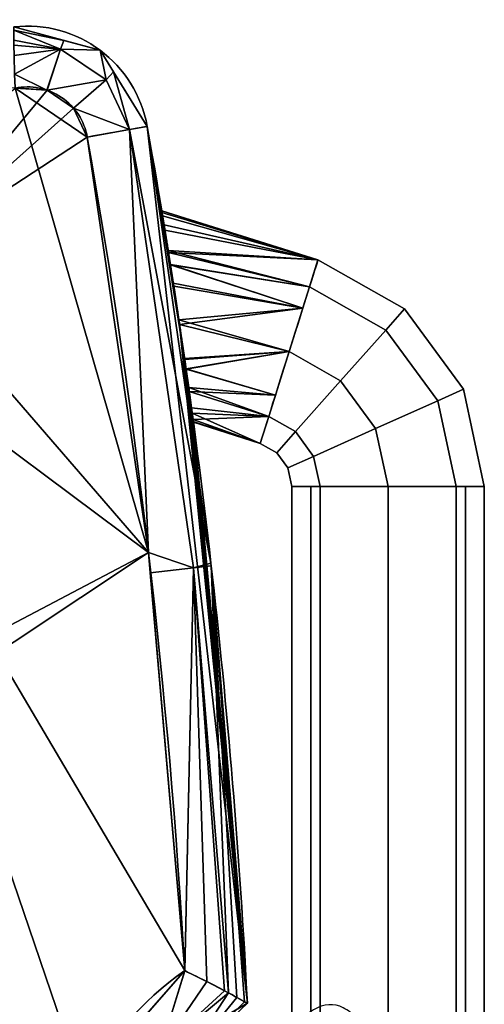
# Model space of a CAD drawing. Extents: x -10.8 to 10.8, y -12.7 to 10.3.
# Tile 44 of 44: x 7.8 to 10.8, y 3 to 9.4. Entities that reach past the tile are written whole.
import ezdxf

# ---------------------------------------------------------------- set-up
doc = ezdxf.new("R2010")
doc.units = 0
doc.header["$MEASUREMENT"] = 0
doc.layers.add('1', color=7, linetype='Continuous')

# ---------------------------------------------------------------- blocks, each defined once
blk = doc.blocks.new('UG_SURFACE_060')
at = {"layer": '1', "color": 9, "linetype": 'Continuous'}
for points in [[(8.29553, 9.187997, -4.481299), (7.736272, 9.339417, -4.481299), (7.736272, 9.339417, 0.731299), (8.29553, 9.187997, 0.731299)], [(8.599781, 8.694916, -4.481299), (8.29553, 9.187997, -4.481299), (8.29553, 9.187997, 0.731299), (8.599781, 8.694916, 0.731299)]]:
    blk.add_3dface(points, dxfattribs=at)
blk = doc.blocks.new('UG_SURFACE_083')
at = {"layer": '1', "color": 9, "linetype": 'Continuous'}
for points in [[(8.695211, 8.138729, -0.769801), (8.693574, 8.148629, -0.875), (8.599781, 8.694916, 0.731299)], [(8.735324, 7.891786, -0.389799), (8.708405, 8.058438, -0.566898), (8.599781, 8.694916, 0.731299)], [(8.841395, 7.192683, -1.447322), (9.247763, 3.01786, -4.481299), (8.599781, 8.694916, -4.481299)], [(8.693574, 8.148629, -0.875), (8.698983, 8.115863, -1.064784), (8.599781, 8.694916, -4.481299)], [(8.599781, 8.694916, -4.481299), (8.599781, 8.694916, 0.731299), (8.693574, 8.148629, -0.875)], [(8.768509, 7.680745, -1.464993), (8.804801, 7.442221, -1.497298), (8.599781, 8.694916, -4.481299)], [(8.599781, 8.694916, -4.481299), (8.698983, 8.115863, -1.064784), (8.714089, 8.023576, -1.232866)], [(8.737465, 7.878357, -1.369737), (8.768509, 7.680745, -1.464993), (8.599781, 8.694916, -4.481299)], [(8.599781, 8.694916, -4.481299), (8.714089, 8.023576, -1.232866), (8.737465, 7.878357, -1.369737)], [(8.599781, 8.694916, -4.481299), (8.804801, 7.442221, -1.497298), (8.841395, 7.192683, -1.447322)], [(8.771475, 7.661563, -0.279427), (8.735324, 7.891786, -0.389799), (8.599781, 8.694916, 0.731299)], [(8.809104, 7.41337, -0.254012), (8.771475, 7.661563, -0.279427), (8.599781, 8.694916, 0.731299)], [(8.809104, 7.41337, -0.254012), (8.599781, 8.694916, 0.731299), (9.247763, 3.01786, 0.731299)], [(8.599781, 8.694916, 0.731299), (8.708405, 8.058438, -0.566898), (8.695211, 8.138729, -0.769801)], [(9.247763, 3.01786, 0.731299), (8.842226, 7.186906, -0.304959), (8.809104, 7.41337, -0.254012)], [(8.841395, 7.192683, -1.447322), (8.871733, 6.978157, -1.314889), (9.247763, 3.01786, -4.481299)], [(8.868139, 7.003963, -0.412736), (8.842226, 7.186906, -0.304959), (9.247763, 3.01786, 0.731299)], [(9.247763, 3.01786, 0.731299), (8.886251, 6.872823, -0.559456), (8.868139, 7.003963, -0.412736)], [(8.871733, 6.978157, -1.314889), (8.891032, 6.837729, -1.128274), (9.247763, 3.01786, -4.481299)], [(9.247763, 3.01786, 0.731299), (8.896586, 6.796706, -0.733119), (8.886251, 6.872823, -0.559456)], [(9.247763, 3.01786, -4.481299), (8.891032, 6.837729, -1.128274), (8.898693, 6.781076, -0.926141)], [(9.247763, 3.01786, 0.731299), (8.898693, 6.781076, -0.926141), (8.896586, 6.796706, -0.733119)], [(8.898693, 6.781076, -0.926141), (9.247763, 3.01786, 0.731299), (9.247763, 3.01786, -4.481299)]]:
    blk.add_3dface(points, dxfattribs=at)
blk = doc.blocks.new('UG_SURFACE_093')
at = {"layer": '1', "color": 9, "linetype": 'Continuous'}
for points in [[(8.842093, 3.229685, 1.125), (8.522626, 2.86426, 1.125), (8.685838, 2.719159, 1.009688)], [(8.685838, 2.719159, 1.009688), (8.842862, 3.229312, 1.124999), (8.842093, 3.229685, 1.125)], [(8.985804, 3.158345, 1.099443), (8.842862, 3.229312, 1.124999), (8.685838, 2.719159, 1.009688)], [(8.685838, 2.719159, 1.009688), (9.099711, 3.099058, 1.035367), (8.985804, 3.158345, 1.099443)], [(8.685838, 2.719159, 1.009688), (9.126064, 3.084809, 1.007091), (9.099711, 3.099058, 1.035367)], [(9.126064, 3.084809, 1.007091), (8.685838, 2.719159, 1.009688), (8.810598, 2.60226, 0.731299)], [(8.810598, 2.60226, 0.731299), (9.179654, 3.055834, 0.949587), (9.126064, 3.084809, 1.007091)], [(9.229785, 3.027992, 0.847162), (9.179654, 3.055834, 0.949587), (8.810598, 2.60226, 0.731299)], [(8.810598, 2.60226, 0.731299), (9.247763, 3.01786, 0.731299), (9.229785, 3.027992, 0.847162)], [(8.685838, 2.719159, 1.009688), (8.522626, 2.86426, 1.125), (8.185062, 2.478133, 1.125)], [(8.185062, 2.478133, 1.125), (8.345324, 2.155828, 1.009688), (8.685838, 2.719159, 1.009688)], [(8.685838, 2.719159, 1.009688), (8.345324, 2.155828, 1.009688), (8.58581, 2.38856, 0.731299)], [(8.58581, 2.38856, 0.731299), (8.810598, 2.60226, 0.731299), (8.685838, 2.719159, 1.009688)], [(8.185062, 2.478133, 1.125), (8.127915, 2.244067, 1.125), (8.345324, 2.155828, 1.009688)], [(8.345324, 2.155828, 1.009688), (8.505964, 2.10031, 0.731299), (8.58581, 2.38856, 0.731299)], [(8.345324, 2.155828, 1.009688), (8.127915, 2.244067, 1.125), (7.948292, 1.50836, 1.125)], [(7.948292, 1.50836, 1.125), (8.226681, 1.50836, 1.009688), (8.345324, 2.155828, 1.009688)], [(8.345324, 2.155828, 1.009688), (8.226681, 1.50836, 1.009688), (8.341993, 1.50836, 0.731299)], [(8.341993, 1.50836, 0.731299), (8.505964, 2.10031, 0.731299), (8.345324, 2.155828, 1.009688)]]:
    blk.add_3dface(points, dxfattribs=at)
blk = doc.blocks.new('UG_SURFACE_099')
at = {"layer": '1', "color": 9, "linetype": 'Continuous'}
for points in [[(9.247763, 3.01786, 0.731299), (8.58581, 2.38856, 0.731299), (8.58581, 2.38856, -4.481299), (9.247763, 3.01786, -4.481299)], [(8.58581, 2.38856, 0.731299), (8.341993, 1.50836, 0.731299), (8.341993, 1.50836, -4.481299), (8.58581, 2.38856, -4.481299)]]:
    blk.add_3dface(points, dxfattribs=at)
blk = doc.blocks.new('UG_SURFACE_105')
at = {"layer": '1', "color": 9, "linetype": 'Continuous'}
for points in [[(9.535269, 6.364546, -0.875), (9.657538, 6.364546, -1.170182), (9.657538, -6.364546, -1.170182), (9.535269, -6.364546, -0.875)], [(9.535269, -6.364546, -0.875), (9.657538, -6.364546, -0.579818), (9.657538, 6.364546, -0.579818), (9.535269, 6.364546, -0.875)], [(9.717612, -6.364546, -1.315214), (9.657538, -6.364546, -1.170182), (9.657538, 6.364546, -1.170182), (9.717612, 6.364546, -1.315214)], [(9.717612, 6.364546, -0.434786), (9.657538, 6.364546, -0.579818), (9.657538, -6.364546, -0.579818), (9.717612, -6.364546, -0.434786)], [(9.717612, -6.364546, -0.434786), (10.157827, -6.364546, -0.252443), (10.157827, 6.364546, -0.252443), (9.717612, 6.364546, -0.434786)], [(9.717612, 6.364546, -1.315214), (10.157827, 6.364546, -1.497557), (10.157827, -6.364546, -1.497557), (9.717612, -6.364546, -1.315214)], [(10.598041, -6.364546, -1.315214), (10.157827, -6.364546, -1.497557), (10.157827, 6.364546, -1.497557), (10.598041, 6.364546, -1.315214)], [(10.598041, 6.364546, -0.434786), (10.157827, 6.364546, -0.252443), (10.157827, -6.364546, -0.252443), (10.598041, -6.364546, -0.434786)], [(10.598041, -6.364546, -0.434786), (10.658115, -6.364546, -0.579818), (10.658115, 6.364546, -0.579818), (10.598041, 6.364546, -0.434786)], [(10.598041, 6.364546, -1.315214), (10.658115, 6.364546, -1.170182), (10.658115, -6.364546, -1.170182), (10.598041, -6.364546, -1.315214)], [(10.780384, 6.364546, -0.875), (10.658115, 6.364546, -0.579818), (10.658115, -6.364546, -0.579818), (10.780384, -6.364546, -0.875)], [(10.780384, -6.364546, -0.875), (10.658115, -6.364546, -1.170182), (10.658115, 6.364546, -1.170182), (10.780384, 6.364546, -0.875)]]:
    blk.add_3dface(points, dxfattribs=at)
blk = doc.blocks.new('UG_SURFACE_129')
at = {"layer": '1', "color": 9, "linetype": 'Continuous'}
for points in [[(8.486252, 8.674716, 1.009688), (8.212168, 8.625948, 1.125), (8.607937, 5.937249, 1.125)], [(9.012418, 5.866506, 0.731299), (8.599781, 8.694916, 0.731299), (8.486252, 8.674716, 1.009688)], [(8.607937, 5.937249, 1.125), (8.899787, 5.836429, 1.009688), (8.486252, 8.674716, 1.009688)], [(8.486252, 8.674716, 1.009688), (8.899787, 5.836429, 1.009688), (9.012418, 5.866506, 0.731299)], [(8.607937, 5.937249, 1.125), (8.619405, 5.804636, 1.125), (8.899787, 5.836429, 1.009688)], [(8.899787, 5.836429, 1.009688), (9.01383, 5.84942, 0.731299), (9.012418, 5.866506, 0.731299)], [(8.899787, 5.836429, 1.009688), (8.619405, 5.804636, 1.125), (8.842093, 3.229685, 1.125)], [(8.842093, 3.229685, 1.125), (8.842862, 3.229312, 1.124999), (8.899787, 5.836429, 1.009688)], [(8.899787, 5.836429, 1.009688), (8.842862, 3.229312, 1.124999), (8.985804, 3.158345, 1.099443)], [(9.01383, 5.84942, 0.731299), (8.899787, 5.836429, 1.009688), (9.126005, 3.084841, 1.007154)], [(9.099711, 3.099058, 1.035367), (9.126005, 3.084841, 1.007154), (8.899787, 5.836429, 1.009688)], [(8.899787, 5.836429, 1.009688), (8.985804, 3.158345, 1.099443), (9.099711, 3.099058, 1.035367)], [(9.229785, 3.027992, 0.847162), (9.247763, 3.01786, 0.731299), (9.01383, 5.84942, 0.731299)], [(9.126005, 3.084841, 1.007154), (9.179654, 3.055834, 0.949587), (9.01383, 5.84942, 0.731299)], [(9.01383, 5.84942, 0.731299), (9.179654, 3.055834, 0.949587), (9.229785, 3.027992, 0.847162)]]:
    blk.add_3dface(points, dxfattribs=at)
blk = doc.blocks.new('UG_SURFACE_152')
at = {"layer": '1', "color": 9, "linetype": 'Continuous'}
for points in [[(7.099556, 7.898193, -4.875), (6.681973, 8.071161, -4.875), (7.745269, 8.942615, -4.875), (7.952027, 8.929473, -4.875)], [(7.952027, 8.929473, -4.875), (8.123487, 8.813184, -4.875), (7.099556, 7.898193, -4.875)], [(7.099556, 7.898193, -4.875), (8.123487, 8.813184, -4.875), (8.212168, 8.625948, -4.875)], [(8.212168, 8.625948, -4.875), (8.607937, 5.937249, -4.875), (7.272524, 7.48061, -4.875), (7.099556, 7.898193, -4.875)], [(8.607937, 5.937249, -4.875), (7.099556, 7.063027, -4.875), (7.272524, 7.48061, -4.875)], [(6.681973, 6.890059, -4.875), (7.099556, 7.063027, -4.875), (8.607937, 5.937249, -4.875), (8.842093, 3.229685, -4.875)], [(8.842093, 3.229685, -4.875), (8.185062, 2.478133, -4.875), (6.681973, 6.890059, -4.875)], [(7.948292, 1.50836, -4.875), (7.948292, -1.50836, -4.875), (7.272524, -7.455564, -4.875), (6.681973, 6.890059, -4.875)], [(6.681973, 6.890059, -4.875), (8.185062, 2.478133, -4.875), (7.948292, 1.50836, -4.875)]]:
    blk.add_3dface(points, dxfattribs=at)
blk = doc.blocks.new('UG_SURFACE_161')
at = {"layer": '1', "color": 9, "linetype": 'Continuous'}
for points in [[(8.685838, 2.719159, -4.759688), (8.522626, 2.86426, -4.875), (8.842093, 3.229685, -4.875)], [(8.842093, 3.229685, -4.875), (8.842862, 3.229312, -4.874999), (8.685838, 2.719159, -4.759688)], [(8.685838, 2.719159, -4.759688), (8.842862, 3.229312, -4.874999), (8.985804, 3.158345, -4.849443)], [(8.985804, 3.158345, -4.849443), (9.099711, 3.099058, -4.785367), (8.685838, 2.719159, -4.759688)], [(9.099711, 3.099058, -4.785367), (9.126064, 3.084809, -4.757091), (8.685838, 2.719159, -4.759688)], [(8.810598, 2.60226, -4.481299), (8.685838, 2.719159, -4.759688), (9.126064, 3.084809, -4.757091)], [(9.126064, 3.084809, -4.757091), (9.179654, 3.055834, -4.699587), (8.810598, 2.60226, -4.481299)], [(8.810598, 2.60226, -4.481299), (9.179654, 3.055834, -4.699587), (9.229785, 3.027992, -4.597162)], [(9.229785, 3.027992, -4.597162), (9.247763, 3.01786, -4.481299), (8.810598, 2.60226, -4.481299)], [(8.185062, 2.478133, -4.875), (8.522626, 2.86426, -4.875), (8.685838, 2.719159, -4.759688)], [(8.685838, 2.719159, -4.759688), (8.345324, 2.155828, -4.759688), (8.185062, 2.478133, -4.875)], [(8.58581, 2.38856, -4.481299), (8.345324, 2.155828, -4.759688), (8.685838, 2.719159, -4.759688)], [(8.685838, 2.719159, -4.759688), (8.810598, 2.60226, -4.481299), (8.58581, 2.38856, -4.481299)], [(8.345324, 2.155828, -4.759688), (8.127915, 2.244067, -4.875), (8.185062, 2.478133, -4.875)], [(8.58581, 2.38856, -4.481299), (8.505964, 2.10031, -4.481299), (8.345324, 2.155828, -4.759688)], [(7.948292, 1.50836, -4.875), (8.127915, 2.244067, -4.875), (8.345324, 2.155828, -4.759688)], [(8.345324, 2.155828, -4.759688), (8.226681, 1.50836, -4.759688), (7.948292, 1.50836, -4.875)], [(8.341993, 1.50836, -4.481299), (8.226681, 1.50836, -4.759688), (8.345324, 2.155828, -4.759688)], [(8.345324, 2.155828, -4.759688), (8.505964, 2.10031, -4.481299), (8.341993, 1.50836, -4.481299)]]:
    blk.add_3dface(points, dxfattribs=at)
blk = doc.blocks.new('UG_SURFACE_178')
at = {"layer": '1', "color": 9, "linetype": 'Continuous'}
for points in [[(7.73638, 9.317307, -4.611003), (7.736272, 9.339417, -4.481299), (8.060656, 9.25159, -4.481299)], [(7.73638, 9.317307, -4.611003), (8.060656, 9.25159, -4.481299), (8.038095, 9.194243, -4.759688)], [(8.038095, 9.194243, -4.759688), (7.736891, 9.25354, -4.726081), (7.73638, 9.317307, -4.611003)], [(8.038095, 9.194243, -4.759688), (7.737385, 9.220013, -4.756011), (7.736891, 9.25354, -4.726081)], [(8.038095, 9.194243, -4.759688), (8.060656, 9.25159, -4.481299), (8.29553, 9.187997, -4.481299)], [(7.738341, 9.15519, -4.81388), (7.737385, 9.220013, -4.756011), (8.038095, 9.194243, -4.759688)], [(7.741557, 9.032812, -4.864735), (7.738341, 9.15519, -4.81388), (8.038095, 9.194243, -4.759688)], [(8.038095, 9.194243, -4.759688), (7.949602, 8.929628, -4.875), (7.741557, 9.032812, -4.864735)], [(7.952027, 8.929473, -4.875), (7.949602, 8.929628, -4.875), (8.038095, 9.194243, -4.759688)], [(7.952027, 8.929473, -4.875), (8.038095, 9.194243, -4.759688), (8.333463, 8.995975, -4.759688)], [(8.29553, 9.187997, -4.481299), (8.333463, 8.995975, -4.759688), (8.038095, 9.194243, -4.759688)], [(8.29553, 9.187997, -4.481299), (8.382221, 9.047504, -4.481299), (8.333463, 8.995975, -4.759688)], [(7.949602, 8.929628, -4.875), (7.745199, 8.944044, -4.874998), (7.741557, 9.032812, -4.864735)], [(8.333463, 8.995975, -4.759688), (8.122482, 8.813865, -4.875), (7.952027, 8.929473, -4.875)], [(8.123487, 8.813184, -4.875), (8.122482, 8.813865, -4.875), (8.333463, 8.995975, -4.759688)], [(8.123487, 8.813184, -4.875), (8.333463, 8.995975, -4.759688), (8.486252, 8.674716, -4.759688)], [(8.486252, 8.674716, -4.759688), (8.333463, 8.995975, -4.759688), (8.382221, 9.047504, -4.481299)], [(8.382221, 9.047504, -4.481299), (8.599781, 8.694916, -4.481299), (8.486252, 8.674716, -4.759688)], [(7.949602, 8.929628, -4.875), (7.745269, 8.942615, -4.875), (7.745199, 8.944044, -4.874998)], [(8.486252, 8.674716, -4.759688), (8.212168, 8.625948, -4.875), (8.123487, 8.813184, -4.875)]]:
    blk.add_3dface(points, dxfattribs=at)
blk = doc.blocks.new('UG_SURFACE_199')
at = {"layer": '1', "color": 9, "linetype": 'Continuous'}
for points in [[(8.607937, 5.937249, -4.875), (8.212168, 8.625948, -4.875), (8.486252, 8.674716, -4.759688)], [(8.486252, 8.674716, -4.759688), (8.599781, 8.694916, -4.481299), (9.012418, 5.866506, -4.481299)], [(9.012418, 5.866506, -4.481299), (8.899787, 5.836429, -4.759688), (8.486252, 8.674716, -4.759688)], [(8.486252, 8.674716, -4.759688), (8.899787, 5.836429, -4.759688), (8.607937, 5.937249, -4.875)], [(8.899787, 5.836429, -4.759688), (8.619405, 5.804636, -4.875), (8.607937, 5.937249, -4.875)], [(9.012418, 5.866506, -4.481299), (9.01383, 5.84942, -4.481299), (8.899787, 5.836429, -4.759688)], [(8.842093, 3.229685, -4.875), (8.619405, 5.804636, -4.875), (8.899787, 5.836429, -4.759688)], [(8.899787, 5.836429, -4.759688), (8.842862, 3.229312, -4.874999), (8.842093, 3.229685, -4.875)], [(8.985804, 3.158345, -4.849443), (8.842862, 3.229312, -4.874999), (8.899787, 5.836429, -4.759688)], [(9.126005, 3.084841, -4.757154), (8.899787, 5.836429, -4.759688), (9.01383, 5.84942, -4.481299)], [(9.099711, 3.099058, -4.785367), (8.985804, 3.158345, -4.849443), (8.899787, 5.836429, -4.759688)], [(8.899787, 5.836429, -4.759688), (9.126005, 3.084841, -4.757154), (9.099711, 3.099058, -4.785367)], [(9.229785, 3.027992, -4.597162), (9.179654, 3.055834, -4.699587), (9.01383, 5.84942, -4.481299)], [(9.01383, 5.84942, -4.481299), (9.247763, 3.01786, -4.481299), (9.229785, 3.027992, -4.597162)], [(9.01383, 5.84942, -4.481299), (9.179654, 3.055834, -4.699587), (9.126005, 3.084841, -4.757154)]]:
    blk.add_3dface(points, dxfattribs=at)
blk = doc.blocks.new('UG_SURFACE_235')
at = {"layer": '1', "color": 9, "linetype": 'Continuous'}
for points in [[(8.607937, 5.937249, 1.125), (7.745269, 8.942615, 1.125), (-0.059933, 9.353501, 1.125), (0.272606, 1.546027, 1.125)], [(8.212168, 8.625948, 1.125), (8.123487, 8.813184, 1.125), (7.952027, 8.929473, 1.125), (7.745269, 8.942615, 1.125)], [(7.745269, 8.942615, 1.125), (8.607937, 5.937249, 1.125), (8.212168, 8.625948, 1.125)], [(0.272606, 1.546027, 1.125), (1.202596, 1.009098, 1.125), (8.607937, 5.937249, 1.125)], [(8.185062, 2.478133, 1.125), (8.842093, 3.229685, 1.125), (8.607937, 5.937249, 1.125), (1.202596, 1.009098, 1.125)]]:
    blk.add_3dface(points, dxfattribs=at)
blk = doc.blocks.new('UG_SURFACE_236')
at = {"layer": '1', "color": 9, "linetype": 'Continuous'}
for points in [[(10.264661, 7.513137, -0.875), (9.704591, 7.830647, -0.875), (9.649883, 7.656705, -0.434786), (10.143506, 7.376865, -0.434786)], [(10.143506, 7.376865, -1.315214), (9.649883, 7.656705, -1.315214), (9.704591, 7.830647, -0.875), (10.264661, 7.513137, -0.875)], [(10.143506, 7.376865, -0.434786), (9.649883, 7.656705, -0.434786), (9.517808, 7.236771, -0.252443), (9.851009, 7.047876, -0.252443)], [(9.851009, 7.047876, -1.497557), (9.517808, 7.236771, -1.497557), (9.649883, 7.656705, -1.315214), (10.143506, 7.376865, -1.315214)], [(10.645537, 6.994076, -0.875), (10.264661, 7.513137, -0.875), (10.143506, 7.376865, -0.434786), (10.479194, 6.919386, -0.434786)], [(10.479194, 6.919386, -1.315214), (10.143506, 7.376865, -1.315214), (10.264661, 7.513137, -0.875), (10.645537, 6.994076, -0.875)], [(10.479194, 6.919386, -0.434786), (10.143506, 7.376865, -0.434786), (9.851009, 7.047876, -0.252443), (10.077603, 6.739071, -0.252443)], [(10.077603, 6.739071, -1.497557), (9.851009, 7.047876, -1.497557), (10.143506, 7.376865, -1.315214), (10.479194, 6.919386, -1.315214)], [(9.851009, 7.047876, -0.252443), (9.517808, 7.236771, -0.252443), (9.385732, 6.816837, -0.434786), (9.558512, 6.718885, -0.434786)], [(9.558512, 6.718885, -1.315214), (9.385732, 6.816837, -1.315214), (9.517808, 7.236771, -1.497557), (9.851009, 7.047876, -1.497557)], [(10.077603, 6.739071, -0.252443), (9.851009, 7.047876, -0.252443), (9.558512, 6.718885, -0.434786), (9.676013, 6.558755, -0.434786)], [(9.676013, 6.558755, -1.315214), (9.558512, 6.718885, -1.315214), (9.851009, 7.047876, -1.497557), (10.077603, 6.739071, -1.497557)], [(10.780384, 6.364546, -0.875), (10.645537, 6.994076, -0.875), (10.479194, 6.919386, -0.434786), (10.598041, 6.364546, -0.434786)], [(10.598041, 6.364546, -1.315214), (10.479194, 6.919386, -1.315214), (10.645537, 6.994076, -0.875), (10.780384, 6.364546, -0.875)], [(10.598041, 6.364546, -0.434786), (10.479194, 6.919386, -0.434786), (10.077603, 6.739071, -0.252443), (10.157827, 6.364546, -0.252443)], [(10.157827, 6.364546, -1.497557), (10.077603, 6.739071, -1.497557), (10.479194, 6.919386, -1.315214), (10.598041, 6.364546, -1.315214)], [(9.558512, 6.718885, -0.434786), (9.385732, 6.816837, -0.434786), (9.331024, 6.642895, -0.875), (9.437357, 6.582613, -0.875)], [(9.437357, 6.582613, -0.875), (9.331024, 6.642895, -0.875), (9.385732, 6.816837, -1.315214), (9.558512, 6.718885, -1.315214)], [(9.676013, 6.558755, -0.434786), (9.558512, 6.718885, -0.434786), (9.437357, 6.582613, -0.875), (9.509668, 6.484066, -0.875)], [(9.509668, 6.484066, -0.875), (9.437357, 6.582613, -0.875), (9.558512, 6.718885, -1.315214), (9.676013, 6.558755, -1.315214)], [(10.157827, 6.364546, -0.252443), (10.077603, 6.739071, -0.252443), (9.676013, 6.558755, -0.434786), (9.717612, 6.364546, -0.434786)], [(9.717612, 6.364546, -1.315214), (9.676013, 6.558755, -1.315214), (10.077603, 6.739071, -1.497557), (10.157827, 6.364546, -1.497557)], [(9.717612, 6.364546, -0.434786), (9.676013, 6.558755, -0.434786), (9.509668, 6.484066, -0.875), (9.535269, 6.364546, -0.875)], [(9.535269, 6.364546, -0.875), (9.509668, 6.484066, -0.875), (9.676013, 6.558755, -1.315214), (9.717612, 6.364546, -1.315214)]]:
    blk.add_3dface(points, dxfattribs=at)
blk = doc.blocks.new('UG_SURFACE_261')
at = {"layer": '1', "color": 9, "linetype": 'Continuous'}
for points in [[(8.698983, 8.115863, -1.064784), (8.693574, 8.148629, -0.875), (9.704591, 7.830647, -0.875)], [(9.704591, 7.830647, -0.875), (8.693574, 8.148629, -0.875), (8.695211, 8.138729, -0.769801)], [(9.704591, 7.830647, -0.875), (8.695211, 8.138729, -0.769801), (8.708405, 8.058438, -0.566898)], [(9.704591, 7.830647, -0.875), (8.714089, 8.023576, -1.232866), (8.698983, 8.115863, -1.064784)], [(9.704591, 7.830647, -0.875), (8.708405, 8.058438, -0.566898), (8.735324, 7.891786, -0.389799)], [(8.737465, 7.878357, -1.369737), (8.714089, 8.023576, -1.232866), (9.704591, 7.830647, -0.875)], [(8.735324, 7.891786, -0.389799), (9.649883, 7.656705, -0.434786), (9.704591, 7.830647, -0.875)], [(9.649883, 7.656705, -0.434786), (8.735324, 7.891786, -0.389799), (8.74985, 7.799273, -0.345447)], [(8.749656, 7.800757, -1.407143), (8.737465, 7.878357, -1.369737), (9.649883, 7.656705, -1.315214)], [(9.704591, 7.830647, -0.875), (9.649883, 7.656705, -1.315214), (8.737465, 7.878357, -1.369737)], [(9.649883, 7.656705, -1.315214), (9.60637, 7.518354, -1.375289), (8.749656, 7.800757, -1.407143)], [(8.768509, 7.680745, -1.464993), (8.749656, 7.800757, -1.407143), (9.60637, 7.518354, -1.375289)], [(9.60637, 7.518354, -0.374711), (8.74985, 7.799273, -0.345447), (8.771475, 7.661563, -0.279427)], [(8.74985, 7.799273, -0.345447), (9.60637, 7.518354, -0.374711), (9.649883, 7.656705, -0.434786)], [(8.804801, 7.442221, -1.497298), (8.768509, 7.680745, -1.464993), (9.60637, 7.518354, -1.375289)], [(9.60637, 7.518354, -0.374711), (8.771475, 7.661563, -0.279427), (8.809104, 7.41337, -0.254012)], [(9.60637, 7.518354, -1.375289), (9.517808, 7.236771, -1.497557), (8.804801, 7.442221, -1.497298)], [(8.809104, 7.41337, -0.254012), (9.517808, 7.236771, -0.252443), (9.60637, 7.518354, -0.374711)], [(8.841395, 7.192683, -1.447322), (8.804801, 7.442221, -1.497298), (9.517808, 7.236771, -1.497557)], [(9.517808, 7.236771, -0.252443), (8.809104, 7.41337, -0.254012), (8.842226, 7.186906, -0.304959)], [(8.850839, 7.125908, -1.4061), (8.841395, 7.192683, -1.447322), (9.517808, 7.236771, -1.497557)], [(9.517808, 7.236771, -0.252443), (8.842226, 7.186906, -0.304959), (8.851105, 7.12422, -0.341889)], [(9.517808, 7.236771, -1.497557), (9.429245, 6.955188, -1.375289), (8.850839, 7.125908, -1.4061)], [(8.851105, 7.12422, -0.341889), (9.429245, 6.955188, -0.374711), (9.517808, 7.236771, -0.252443)], [(8.871733, 6.978157, -1.314889), (8.850839, 7.125908, -1.4061), (9.429245, 6.955188, -1.375289)], [(9.429245, 6.955188, -0.374711), (8.851105, 7.12422, -0.341889), (8.868139, 7.003963, -0.412736)], [(9.385732, 6.816837, -0.434786), (9.429245, 6.955188, -0.374711), (8.868139, 7.003963, -0.412736)], [(8.868139, 7.003963, -0.412736), (8.886251, 6.872823, -0.559456), (9.385732, 6.816837, -0.434786)], [(9.385732, 6.816837, -1.315214), (8.891032, 6.837729, -1.128274), (8.871733, 6.978157, -1.314889)], [(8.871733, 6.978157, -1.314889), (9.429245, 6.955188, -1.375289), (9.385732, 6.816837, -1.315214)], [(9.385732, 6.816837, -0.434786), (8.886251, 6.872823, -0.559456), (8.896586, 6.796706, -0.733119)], [(8.891032, 6.837729, -1.128274), (9.385732, 6.816837, -1.315214), (9.331024, 6.642895, -0.875)], [(9.331024, 6.642895, -0.875), (8.898693, 6.781076, -0.926141), (8.891032, 6.837729, -1.128274)], [(8.896586, 6.796706, -0.733119), (9.331024, 6.642895, -0.875), (9.385732, 6.816837, -0.434786)], [(8.896586, 6.796706, -0.733119), (8.898139, 6.785182, -0.875433), (9.331024, 6.642895, -0.875)], [(9.331024, 6.642895, -0.875), (8.898139, 6.785182, -0.875433), (8.898693, 6.781076, -0.926141)]]:
    blk.add_3dface(points, dxfattribs=at)
blk = doc.blocks.new('UG_SURFACE_263')
at = {"layer": '1', "color": 9, "linetype": 'Continuous'}
for points in [[(8.060656, 9.25159, 0.731299), (7.736272, 9.339417, 0.731299), (7.73638, 9.317307, 0.861003)], [(7.73638, 9.317307, 0.861003), (7.736891, 9.25354, 0.976081), (8.038095, 9.194243, 1.009688)], [(8.038095, 9.194243, 1.009688), (8.060656, 9.25159, 0.731299), (7.73638, 9.317307, 0.861003)], [(7.736891, 9.25354, 0.976081), (7.737385, 9.220013, 1.006011), (8.038095, 9.194243, 1.009688)], [(8.29553, 9.187997, 0.731299), (8.060656, 9.25159, 0.731299), (8.038095, 9.194243, 1.009688)], [(8.038095, 9.194243, 1.009688), (7.737385, 9.220013, 1.006011), (7.738341, 9.15519, 1.06388)], [(8.038095, 9.194243, 1.009688), (7.738341, 9.15519, 1.06388), (7.741557, 9.032812, 1.114735)], [(7.741557, 9.032812, 1.114735), (7.949602, 8.929628, 1.125), (8.038095, 9.194243, 1.009688)], [(8.038095, 9.194243, 1.009688), (7.949602, 8.929628, 1.125), (7.952027, 8.929473, 1.125)], [(8.333463, 8.995975, 1.009688), (8.038095, 9.194243, 1.009688), (7.952027, 8.929473, 1.125)], [(8.038095, 9.194243, 1.009688), (8.333463, 8.995975, 1.009688), (8.29553, 9.187997, 0.731299)], [(8.333463, 8.995975, 1.009688), (8.382221, 9.047504, 0.731299), (8.29553, 9.187997, 0.731299)], [(7.741557, 9.032812, 1.114735), (7.745199, 8.944044, 1.124997), (7.949602, 8.929628, 1.125)], [(7.952027, 8.929473, 1.125), (8.122482, 8.813865, 1.125), (8.333463, 8.995975, 1.009688)], [(8.333463, 8.995975, 1.009688), (8.122482, 8.813865, 1.125), (8.123487, 8.813184, 1.125)], [(8.123487, 8.813184, 1.125), (8.486252, 8.674716, 1.009688), (8.333463, 8.995975, 1.009688)], [(8.382221, 9.047504, 0.731299), (8.333463, 8.995975, 1.009688), (8.486252, 8.674716, 1.009688)], [(8.486252, 8.674716, 1.009688), (8.599781, 8.694916, 0.731299), (8.382221, 9.047504, 0.731299)], [(7.745199, 8.944044, 1.124997), (7.745269, 8.942615, 1.125), (7.949602, 8.929628, 1.125)], [(8.123487, 8.813184, 1.125), (8.212168, 8.625948, 1.125), (8.486252, 8.674716, 1.009688)]]:
    blk.add_3dface(points, dxfattribs=at)

msp = doc.modelspace()

# ---------------------------------------------------------------- linework, layer by layer
at = {"layer": '1', "color": 43, "linetype": 'Continuous'}
for p, q in [((8.5998, 8.6949, 0.7313), (8.5998, 8.6949, -4.4813)), ((9.2478, 3.0179, 0.7313), (9.2478, 3.0179, -4.4813))]:
    msp.add_line(p, q, dxfattribs=at)
at = {"layer": '1', "color": 43, "linetype": 'Continuous', "extrusion": (0.953931, -0.300027, 0)}
msp.add_circle((9.759, -0.875, 6.9081), 0.6226, dxfattribs=at)
at = {"layer": '1', "color": 43, "linetype": 'Continuous', "extrusion": (0, -1, 0)}
msp.add_circle((10.1578, -0.875, -6.3645), 0.6226, dxfattribs=at)
at = {"layer": '1', "color": 43, "linetype": 'Continuous', "extrusion": (0, 0, -1)}
for centre, radius, start, end in [((-7.8246, 8.557, -0.7313), 0.7874, 83.56252, 169.91093), ((-7.8246, 8.557, 4.875), 0.3937, 78.38186, 169.91093), ((36.478, 0.6742, -0.7313), 45.7858, 169.91093, 177.06589), ((36.478, 0.6742, 4.875), 45.3921, 169.91093, 176.77266), ((-10.0527, 1.5084, -1.125), 2.1044, 0, 54.88135), ((-10.0527, 1.5084, 4.4813), 1.7107, 0, 61.93142)]:
    msp.add_arc(centre, radius, start, end, dxfattribs=at)
at = {"layer": '1', "color": 43, "linetype": 'Continuous'}
for centre, radius, start, end in [((7.8246, 8.557, -4.4813), 0.7874, 10.08907, 96.43748), ((7.8246, 8.557, 1.125), 0.3937, 10.08907, 101.61814), ((-36.478, 0.6742, -4.4813), 45.7858, 2.93411, 10.08907), ((-36.478, 0.6742, 1.125), 45.3921, 3.22734, 10.08907), ((10.0527, 1.5084, -4.875), 2.1044, 125.11865, 180), ((10.0527, 1.5084, 0.7313), 1.7107, 118.06858, 180)]:
    msp.add_arc(centre, radius, start, end, dxfattribs=at)
at = {"layer": '1', "color": 43, "linetype": 'Continuous', "extrusion": (0.175179, -0.984537, 2.7e-15)}
msp.add_arc((9.5963, 0.7313, -7.054), 0.3937, 0, 90, dxfattribs=at)
at = {"layer": '1', "color": 43, "linetype": 'Continuous', "extrusion": (-0.175179, 0.984537, 0)}
msp.add_arc((-9.5963, -4.4813, 7.054), 0.3937, 180, 270, dxfattribs=at)
at = {"layer": '1', "color": 43, "linetype": 'Continuous'}
for points, knots in [([(8.6936, 8.1486, -0.788), (8.6936, 8.1486, -1.0491), (8.7077, 8.0638, -1.2151), (8.7493, 7.805, -1.4378), (8.776, 7.6345, -1.4972), (8.8272, 7.2926, -1.4979), (8.8515, 7.1232, -1.4401), (8.8788, 6.9276, -1.2717), (8.8861, 6.8743, -1.2041), (8.8963, 6.7988, -1.0476), (8.899, 6.779, -0.9623), (8.899, 6.7786, -0.7901), (8.8964, 6.7985, -0.7038), (8.8863, 6.8725, -0.5489), (8.879, 6.9264, -0.4796), (8.8517, 7.122, -0.3104), (8.8271, 7.2936, -0.252), (8.776, 7.6342, -0.2529), (8.7493, 7.8049, -0.3122), (8.7181, 7.999, -0.4791), (8.7093, 8.0533, -0.5479), (8.697, 8.128, -0.702), (8.6936, 8.1486, -0.788), (8.6936, 8.1486, -1.0491)], [-0.0625, -0.0625, 0, 0, 0.125, 0.125, 0.25, 0.25, 0.375, 0.375, 0.4375, 0.4375, 0.5, 0.5, 0.5625, 0.5625, 0.625, 0.625, 0.75, 0.75, 0.875, 0.875, 0.9375, 0.9375, 1, 1, 1.125, 1.125]), ([(9.2478, 3.0179, 0.7313), (9.2478, 3.0179, 0.8439), (9.1957, 3.0477, 0.9495), (9.042, 3.1301, 1.0887), (8.9419, 3.1814, 1.125), (8.8421, 3.2297, 1.125)], [0, 0, 0, 0, 0.5, 0.5, 1, 1, 1, 1]), ([(8.8421, 3.2297, -4.875), (8.9419, 3.1814, -4.875), (9.042, 3.1301, -4.8387), (9.1957, 3.0477, -4.6995), (9.2478, 3.0179, -4.5939), (9.2478, 3.0179, -4.4813)], [0, 0, 0, 0, 0.5, 0.5, 1, 1, 1, 1]), ([(10.1597, 2.3891, 12.9254), (10.123, 2.556, 13.1433), (10.0808, 2.6893, 13.378), (10.0076, 2.8409, 13.7535), (9.9813, 2.8834, 13.8834), (9.9265, 2.9497, 14.1441), (9.898, 2.9739, 14.2755), (9.8085, 3.0201, 14.6728), (9.7429, 3.0151, 14.9448), (9.6084, 2.9357, 15.4686), (9.5384, 2.8614, 15.7251), (9.468, 2.7534, 15.9701)], [0, 0, 0, 0, 0.25, 0.25, 0.375, 0.375, 0.5, 0.5, 0.75, 0.75, 1, 1, 1, 1])]:
    msp.add_open_spline(points, degree=3, knots=knots, dxfattribs=at)

# ---------------------------------------------------------------- block references
for name in ['UG_SURFACE_152', 'UG_SURFACE_235', 'UG_SURFACE_060', 'UG_SURFACE_178', 'UG_SURFACE_263', 'UG_SURFACE_129', 'UG_SURFACE_199', 'UG_SURFACE_083', 'UG_SURFACE_261', 'UG_SURFACE_236', 'UG_SURFACE_105', 'UG_SURFACE_093', 'UG_SURFACE_161', 'UG_SURFACE_099']:
    msp.add_blockref(name, (0, 0))

doc.saveas('drawing.dxf')
